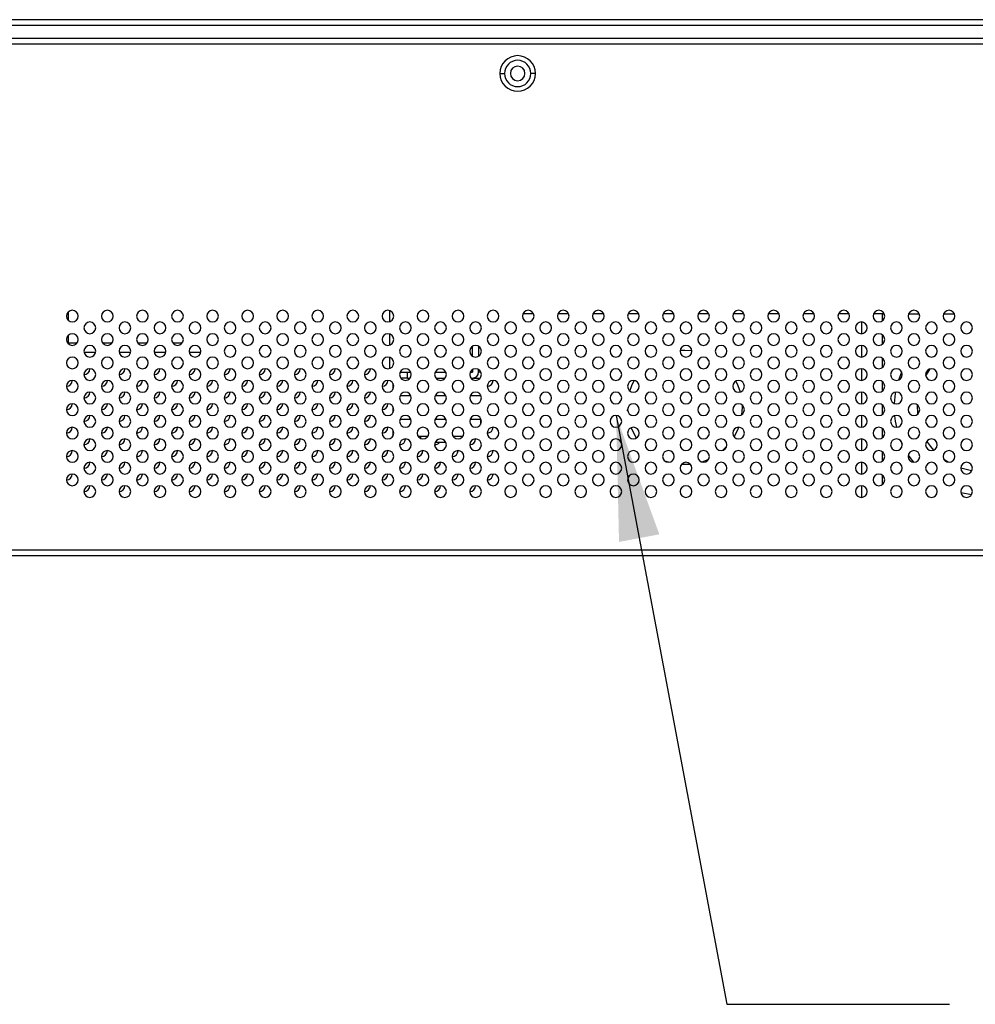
# Model space of a CAD drawing. Header units: millimetres. Extents: x 0 to 1118, y 0 to 864.
# Tile 24 of 256: x 359 to 386, y 208 to 236. Entities that reach past the tile are written whole.
import ezdxf

# ---------------------------------------------------------------- set-up
doc = ezdxf.new("R2010")
doc.units = ezdxf.units.MM
doc.dimstyles.new('SLDDIMSTYLE4', dxfattribs={"dimtxt": 0.18, "dimasz": 3.556, "dimexe": 0, "dimexo": 0.0625, "dimgap": 0, "dimtad": 0, "dimtih": 1, "dimtoh": 1, "dimdec": 0, "dimrnd": 1e-09, "dimzin": 0, "dimdsep": 46, "dimtxsty": 'Standard', "dimsah": 1, "dimcen": 0.09, "dimadec": 0, "dimazin": 0, "dimtfac": 3.556, "dimtdec": 0, "dimtofl": 0, "dimtmove": 0, "dimatfit": 3, "dimfxl": 1, "dimfrac": 2, "dimtolj": 1, "dimtzin": 0, "dimarcsym": 0})

msp = doc.modelspace()

# ---------------------------------------------------------------- linework, layer by layer
at = {"color": 7, "linetype": 'Continuous', "lineweight": 25}
for p, q in [((503.4591, 236.4382), (138.6511, 236.4382)), ((503.4591, 236.2716), (138.6511, 236.2716)), ((501.5925, 235.9049), (140.5178, 235.9049)), ((409.2218, 235.7382), (232.8885, 235.7382)), ((372.7468, 234.9049), (372.8801, 234.9049)), ((373.7635, 234.9049), (373.6301, 234.9049)), ((360.4369, 228.1057), (360.4369, 227.8708)), ((369.6135, 227.8321), (369.6135, 228.1444)), ((373.7079, 228.0549), (373.4024, 228.0549)), ((374.7079, 228.0549), (374.4024, 228.0549)), ((375.7079, 228.0549), (375.4024, 228.0549)), ((376.7079, 228.0549), (376.4024, 228.0549)), ((377.7079, 228.0549), (377.4024, 228.0549)), ((378.7079, 228.0549), (378.4024, 228.0549)), ((379.7079, 228.0549), (379.4024, 228.0549)), ((380.7079, 228.0549), (380.4024, 228.0549)), ((381.7079, 228.0549), (381.4024, 228.0549)), ((382.7079, 228.0549), (382.4024, 228.0549)), ((383.6551, 228.0549), (383.4024, 228.0549)), ((383.6551, 227.8549), (383.6551, 228.0549)), ((383.6551, 228.0549), (383.7079, 228.0549)), ((384.4024, 228.0549), (384.7079, 228.0549)), ((385.4024, 228.0549), (385.7079, 228.0549)), ((383.0718, 227.4891), (383.0718, 227.8207)), ((360.4369, 227.439), (360.4369, 227.2216)), ((369.6135, 227.1654), (369.6135, 227.4777)), ((383.6551, 227.1882), (383.6551, 227.4549)), ((360.6885, 227.2216), (360.4218, 227.2216)), ((361.6885, 227.2216), (361.4218, 227.2216)), ((362.6885, 227.2216), (362.4218, 227.2216)), ((363.6885, 227.2216), (363.4218, 227.2216)), ((371.9718, 226.8439), (371.9718, 227.1326)), ((372.1385, 227.1326), (372.1385, 226.8439)), ((383.0718, 226.8224), (383.0718, 227.1541)), ((361.2184, 226.9549), (360.8918, 226.9549)), ((362.2184, 226.9549), (361.8918, 226.9549)), ((363.2184, 226.9549), (362.8918, 226.9549)), ((364.2184, 226.9549), (363.8918, 226.9549)), ((369.6135, 226.4988), (369.6135, 226.811)), ((383.6551, 226.5216), (383.6551, 226.7882)), ((369.9024, 226.3882), (370.1135, 226.3882)), ((370.1135, 226.2216), (369.9218, 226.2216)), ((370.1135, 226.2216), (370.1135, 226.3882)), ((370.1135, 226.3882), (370.2079, 226.3882)), ((370.1135, 226.2216), (370.1885, 226.2216)), ((370.9024, 226.3882), (371.2079, 226.3882)), ((370.9218, 226.2216), (371.1885, 226.2216)), ((371.9024, 226.3882), (371.9718, 226.3882)), ((371.9218, 226.2216), (371.9718, 226.2216)), ((371.9718, 226.4659), (371.9718, 226.3882)), ((371.9718, 226.2216), (372.1885, 226.2216)), ((372.1385, 226.3882), (372.1385, 226.4659)), ((372.2079, 226.3882), (372.1385, 226.3882)), ((383.0718, 226.1557), (383.0718, 226.4874)), ((384.1972, 226.3882), (384.1122, 226.165)), ((369.6968, 226.076), (369.6968, 225.9004)), ((383.6551, 225.8549), (383.6551, 226.1216)), ((369.9024, 225.7216), (370.2079, 225.7216)), ((370.9024, 225.7216), (371.2079, 225.7216)), ((371.9024, 225.7216), (372.2079, 225.7216)), ((372.1968, 225.7427), (372.1968, 225.7216)), ((383.0718, 225.4891), (383.0718, 225.8207)), ((369.6968, 225.4094), (369.6968, 225.2338)), ((379.6551, 225.3882), (379.6417, 225.1791)), ((379.6537, 225.4559), (379.6551, 225.3882)), ((383.6551, 225.1882), (383.6551, 225.4549)), ((376.3914, 225.2905), (376.3898, 225.3216)), ((383.0718, 224.8224), (383.0718, 225.1541)), ((369.9024, 225.0549), (370.2079, 225.0549)), ((370.9024, 225.0549), (371.2079, 225.0549)), ((371.9024, 225.0549), (372.2079, 225.0549)), ((372.1968, 225.0549), (372.1968, 224.9004)), ((369.6968, 224.7427), (369.6968, 224.5671)), ((370.6885, 224.5549), (370.4218, 224.5549)), ((370.4885, 224.5549), (370.4885, 224.5021)), ((371.6885, 224.5549), (371.4051, 224.5549)), ((383.6551, 224.5216), (383.6551, 224.7882)), ((371.2079, 224.3882), (370.9024, 224.3882)), ((383.0718, 224.1557), (383.0718, 224.4874)), ((384.1774, 224.4348), (384.2213, 224.3347)), ((383.6551, 223.8549), (383.6551, 224.1216)), ((377.5597, 223.8216), (377.4515, 223.8577)), ((383.0718, 223.4891), (383.0718, 223.8207)), ((383.6551, 223.1882), (383.6551, 223.4549)), ((383.0718, 222.8224), (383.0718, 223.1541)), ((409.2218, 221.3216), (232.8885, 221.3216)), ((409.2218, 221.1549), (232.8885, 221.1549))]:
    msp.add_line(p, q, dxfattribs=at)
at = {"color": 7, "linetype": 'Continuous', "lineweight": 25, "flags": 128}
for points in [[(377.8909, 227.0163), (378.0218, 227.0216), (378.2205, 227.0094)], [(384.8917, 226.289), (385.008, 226.4696), (385.0188, 226.4842)], [(376.4563, 225.854), (376.5128, 226.0133), (376.5787, 226.1532)], [(379.4748, 226.1343), (379.5308, 226.0133), (379.5953, 225.8265)], [(384.0259, 225.819), (384.0193, 225.7793), (383.991, 225.5011)], [(384.6652, 225.1964), (384.6649, 225.1997), (384.6563, 225.454)], [(384.0003, 225.1456), (384.0193, 224.9971), (384.0535, 224.8216)], [(376.6427, 224.5131), (376.5128, 224.7632), (376.4942, 224.81)], [(379.5551, 224.8254), (379.5308, 224.7632), (379.4245, 224.5514)], [(379.2143, 224.2721), (379.1768, 224.2333), (379.0995, 224.1609)], [(385.1201, 224.1681), (385.0328, 224.2737), (384.9268, 224.4279)], [(384.3927, 224.0253), (384.4659, 223.9188), (384.5397, 223.8223)], [(378.1822, 223.7628), (378.0218, 223.7549), (377.9241, 223.7578)], [(378.6972, 223.9011), (378.6469, 223.8792), (378.5071, 223.8286)], [(385.5341, 223.8229), (385.5296, 223.8257), (385.4106, 223.9052)], [(386.2027, 223.5773), (386.154, 223.5857), (385.8912, 223.6549)], [(385.8908, 222.9607), (386.0974, 222.919), (386.1995, 222.905)]]:
    msp.add_lwpolyline(points, dxfattribs=at)
at = {"color": 7, "linetype": 'Continuous', "lineweight": 25}
for centre, radius, start, end in [((373.2551, 234.9049), 0.5083, 0, 180), ((373.2551, 234.9049), 0.375, 0, 180), ((373.2551, 234.9049), 0.2083, 0, 180), ((373.2551, 234.9049), 0.5083, 180, 0), ((373.2551, 234.9049), 0.375, 180, 0), ((373.2551, 234.9049), 0.2083, 180, 0), ((360.5551, 227.9882), 0.1667, 0, 180), ((360.5551, 227.9882), 0.1667, 180, 0), ((361.5551, 227.9882), 0.1667, 0, 180), ((361.5551, 227.9882), 0.1667, 180, 0), ((362.5551, 227.9882), 0.1667, 0, 180), ((362.5551, 227.9882), 0.1667, 180, 0), ((363.5551, 227.9882), 0.1667, 0, 180), ((363.5551, 227.9882), 0.1667, 180, 0), ((364.5551, 227.9882), 0.1667, 0, 180), ((364.5551, 227.9882), 0.1667, 180, 0), ((365.5551, 227.9882), 0.1667, 0, 180), ((365.5551, 227.9882), 0.1667, 180, 0), ((366.5551, 227.9882), 0.1667, 0, 180), ((366.5551, 227.9882), 0.1667, 180, 0), ((367.5551, 227.9882), 0.1667, 0, 180), ((367.5551, 227.9882), 0.1667, 180, 0), ((368.5551, 227.9882), 0.1667, 0, 180), ((368.5551, 227.9882), 0.1667, 180, 0), ((369.5551, 227.9882), 0.1667, 0, 180), ((369.5551, 227.9882), 0.1667, 180, 0), ((370.5551, 227.9882), 0.1667, 0, 180), ((370.5551, 227.9882), 0.1667, 180, 0), ((371.5551, 227.9882), 0.1667, 0, 180), ((371.5551, 227.9882), 0.1667, 180, 0), ((372.5551, 227.9882), 0.1667, 0, 180), ((372.5551, 227.9882), 0.1667, 180, 0), ((373.5551, 227.9882), 0.1667, 0, 180), ((373.5551, 227.9882), 0.1667, 180, 0), ((374.5551, 227.9882), 0.1667, 0, 180), ((374.5551, 227.9882), 0.1667, 180, 0), ((375.5551, 227.9882), 0.1667, 0, 180), ((375.5551, 227.9882), 0.1667, 180, 0), ((376.5551, 227.9882), 0.1667, 0, 180), ((376.5551, 227.9882), 0.1667, 180, 0), ((377.5551, 227.9882), 0.1667, 0, 180), ((377.5551, 227.9882), 0.1667, 180, 0), ((378.5551, 227.9882), 0.1667, 0, 180), ((378.5551, 227.9882), 0.1667, 180, 0), ((379.5551, 227.9882), 0.1667, 0, 180), ((379.5551, 227.9882), 0.1667, 180, 0), ((380.5551, 227.9882), 0.1667, 0, 180), ((380.5551, 227.9882), 0.1667, 180, 0), ((381.5551, 227.9882), 0.1667, 0, 180), ((381.5551, 227.9882), 0.1667, 180, 0), ((382.5551, 227.9882), 0.1667, 0, 180), ((382.5551, 227.9882), 0.1667, 180, 0), ((383.5551, 227.9882), 0.1667, 0, 180), ((383.5551, 227.9882), 0.1667, 180, 0), ((384.5551, 227.9882), 0.1667, 0, 180), ((384.5551, 227.9882), 0.1667, 180, 0), ((385.5551, 227.9882), 0.1667, 0, 180), ((385.5551, 227.9882), 0.1667, 180, 0), ((361.0551, 227.6549), 0.1667, 0, 180), ((361.0551, 227.6549), 0.1667, 180, 0), ((362.0551, 227.6549), 0.1667, 0, 180), ((362.0551, 227.6549), 0.1667, 180, 0), ((363.0551, 227.6549), 0.1667, 0, 180), ((363.0551, 227.6549), 0.1667, 180, 0), ((364.0551, 227.6549), 0.1667, 0, 180), ((364.0551, 227.6549), 0.1667, 180, 0), ((365.0551, 227.6549), 0.1667, 0, 180), ((365.0551, 227.6549), 0.1667, 180, 0), ((366.0551, 227.6549), 0.1667, 0, 180), ((366.0551, 227.6549), 0.1667, 180, 0), ((367.0551, 227.6549), 0.1667, 0, 180), ((367.0551, 227.6549), 0.1667, 180, 0), ((368.0551, 227.6549), 0.1667, 0, 180), ((368.0551, 227.6549), 0.1667, 180, 0), ((369.0551, 227.6549), 0.1667, 0, 180), ((369.0551, 227.6549), 0.1667, 180, 0), ((370.0551, 227.6549), 0.1667, 0, 180), ((370.0551, 227.6549), 0.1667, 180, 0), ((371.0551, 227.6549), 0.1667, 0, 180), ((371.0551, 227.6549), 0.1667, 180, 0), ((372.0551, 227.6549), 0.1667, 0, 180), ((372.0551, 227.6549), 0.1667, 180, 0), ((373.0551, 227.6549), 0.1667, 0, 180), ((373.0551, 227.6549), 0.1667, 180, 0), ((374.0551, 227.6549), 0.1667, 0, 180), ((374.0551, 227.6549), 0.1667, 180, 0), ((375.0551, 227.6549), 0.1667, 0, 180), ((375.0551, 227.6549), 0.1667, 180, 0), ((376.0551, 227.6549), 0.1667, 0, 180), ((376.0551, 227.6549), 0.1667, 180, 0), ((377.0551, 227.6549), 0.1667, 0, 180), ((377.0551, 227.6549), 0.1667, 180, 0), ((378.0551, 227.6549), 0.1667, 0, 180), ((378.0551, 227.6549), 0.1667, 180, 0), ((379.0551, 227.6549), 0.1667, 0, 180), ((379.0551, 227.6549), 0.1667, 180, 0), ((380.0551, 227.6549), 0.1667, 0, 180), ((380.0551, 227.6549), 0.1667, 180, 0), ((381.0551, 227.6549), 0.1667, 0, 180), ((381.0551, 227.6549), 0.1667, 180, 0), ((382.0551, 227.6549), 0.1667, 0, 180), ((382.0551, 227.6549), 0.1667, 180, 0), ((383.0551, 227.6549), 0.1667, 0, 180), ((383.0551, 227.6549), 0.1667, 180, 0), ((384.0551, 227.6549), 0.1667, 0, 180), ((384.0551, 227.6549), 0.1667, 180, 0), ((385.0551, 227.6549), 0.1667, 0, 180), ((385.0551, 227.6549), 0.1667, 180, 0), ((386.0551, 227.6549), 0.1667, 0, 180), ((386.0551, 227.6549), 0.1667, 180, 0), ((360.5551, 227.3216), 0.1667, 0, 180), ((361.5551, 227.3216), 0.1667, 0, 180), ((362.5551, 227.3216), 0.1667, 0, 180), ((363.5551, 227.3216), 0.1667, 0, 180), ((364.5551, 227.3216), 0.1667, 0, 180), ((365.5551, 227.3216), 0.1667, 0, 180), ((366.5551, 227.3216), 0.1667, 0, 180), ((367.5551, 227.3216), 0.1667, 0, 180), ((368.5551, 227.3216), 0.1667, 0, 180), ((369.5551, 227.3216), 0.1667, 0, 180), ((370.5551, 227.3216), 0.1667, 0, 180), ((371.5551, 227.3216), 0.1667, 0, 180), ((372.5551, 227.3216), 0.1667, 0, 180), ((373.5551, 227.3216), 0.1667, 0, 180), ((374.5551, 227.3216), 0.1667, 0, 180), ((375.5551, 227.3216), 0.1667, 0, 180), ((376.5551, 227.3216), 0.1667, 0, 180), ((377.5551, 227.3216), 0.1667, 0, 180), ((378.5551, 227.3216), 0.1667, 0, 180), ((379.5551, 227.3216), 0.1667, 0, 180), ((380.5551, 227.3216), 0.1667, 0, 180), ((381.5551, 227.3216), 0.1667, 0, 180), ((382.5551, 227.3216), 0.1667, 0, 180), ((383.5551, 227.3216), 0.1667, 0, 180), ((384.5551, 227.3216), 0.1667, 0, 180), ((385.5551, 227.3216), 0.1667, 0, 180), ((360.5551, 227.3216), 0.1667, 180, 0), ((361.0551, 226.9882), 0.1667, 0, 180), ((361.5551, 227.3216), 0.1667, 180, 0), ((362.0551, 226.9882), 0.1667, 0, 180), ((362.5551, 227.3216), 0.1667, 180, 0), ((363.0551, 226.9882), 0.1667, 0, 180), ((363.5551, 227.3216), 0.1667, 180, 0), ((364.0551, 226.9882), 0.1667, 0, 180), ((364.5551, 227.3216), 0.1667, 180, 0), ((365.0551, 226.9882), 0.1667, 0, 180), ((365.5551, 227.3216), 0.1667, 180, 0), ((366.0551, 226.9882), 0.1667, 0, 180), ((366.5551, 227.3216), 0.1667, 180, 0), ((367.0551, 226.9882), 0.1667, 0, 180), ((367.5551, 227.3216), 0.1667, 180, 0), ((368.0551, 226.9882), 0.1667, 0, 180), ((368.5551, 227.3216), 0.1667, 180, 0), ((369.0551, 226.9882), 0.1667, 0, 180), ((369.5551, 227.3216), 0.1667, 180, 0), ((370.0551, 226.9882), 0.1667, 0, 180), ((370.5551, 227.3216), 0.1667, 180, 0), ((371.0551, 226.9882), 0.1667, 0, 180), ((371.5551, 227.3216), 0.1667, 180, 0), ((372.0551, 226.9882), 0.1667, 0, 180), ((372.5551, 227.3216), 0.1667, 180, 0), ((373.0551, 226.9882), 0.1667, 0, 180), ((373.5551, 227.3216), 0.1667, 180, 0), ((374.0551, 226.9882), 0.1667, 0, 180), ((374.5551, 227.3216), 0.1667, 180, 0), ((375.0551, 226.9882), 0.1667, 0, 180), ((375.5551, 227.3216), 0.1667, 180, 0), ((376.0551, 226.9882), 0.1667, 0, 180), ((376.5551, 227.3216), 0.1667, 180, 0), ((377.0551, 226.9882), 0.1667, 0, 180), ((377.5551, 227.3216), 0.1667, 180, 0), ((378.0551, 226.9882), 0.1667, 0, 180), ((378.5551, 227.3216), 0.1667, 180, 0), ((379.0551, 226.9882), 0.1667, 0, 180), ((379.5551, 227.3216), 0.1667, 180, 0), ((380.0551, 226.9882), 0.1667, 0, 180), ((380.5551, 227.3216), 0.1667, 180, 0), ((381.0551, 226.9882), 0.1667, 0, 180), ((381.5551, 227.3216), 0.1667, 180, 0), ((382.0551, 226.9882), 0.1667, 0, 180), ((382.5551, 227.3216), 0.1667, 180, 0), ((383.0551, 226.9882), 0.1667, 0, 180), ((383.5551, 227.3216), 0.1667, 180, 0), ((384.0551, 226.9882), 0.1667, 0, 180), ((384.5551, 227.3216), 0.1667, 180, 0), ((385.0551, 226.9882), 0.1667, 0, 180), ((385.5551, 227.3216), 0.1667, 180, 0), ((386.0551, 226.9882), 0.1667, 0, 180), ((360.5551, 226.6549), 0.1667, 0, 180), ((361.0551, 226.9882), 0.1667, 180, 0), ((361.5551, 226.6549), 0.1667, 0, 180), ((362.0551, 226.9882), 0.1667, 180, 0), ((362.5551, 226.6549), 0.1667, 0, 180), ((363.0551, 226.9882), 0.1667, 180, 0), ((363.5551, 226.6549), 0.1667, 0, 180), ((364.0551, 226.9882), 0.1667, 180, 0), ((364.5551, 226.6549), 0.1667, 0, 180), ((365.0551, 226.9882), 0.1667, 180, 0), ((365.5551, 226.6549), 0.1667, 0, 180), ((366.0551, 226.9882), 0.1667, 180, 0), ((366.5551, 226.6549), 0.1667, 0, 180), ((367.0551, 226.9882), 0.1667, 180, 0), ((367.5551, 226.6549), 0.1667, 0, 180), ((368.0551, 226.9882), 0.1667, 180, 0), ((368.5551, 226.6549), 0.1667, 0, 180), ((369.0551, 226.9882), 0.1667, 180, 0), ((369.5551, 226.6549), 0.1667, 0, 180), ((370.0551, 226.9882), 0.1667, 180, 0), ((370.5551, 226.6549), 0.1667, 0, 180), ((371.0551, 226.9882), 0.1667, 180, 0), ((371.5551, 226.6549), 0.1667, 0, 180), ((372.0551, 226.9882), 0.1667, 180, 0), ((372.5551, 226.6549), 0.1667, 0, 180), ((373.0551, 226.9882), 0.1667, 180, 0), ((373.5551, 226.6549), 0.1667, 0, 180), ((374.0551, 226.9882), 0.1667, 180, 0), ((374.5551, 226.6549), 0.1667, 0, 180), ((375.0551, 226.9882), 0.1667, 180, 0), ((375.5551, 226.6549), 0.1667, 0, 180), ((376.0551, 226.9882), 0.1667, 180, 0), ((376.5551, 226.6549), 0.1667, 0, 180), ((377.0551, 226.9882), 0.1667, 180, 0), ((377.5551, 226.6549), 0.1667, 0, 180), ((378.0551, 226.9882), 0.1667, 180, 0), ((378.5551, 226.6549), 0.1667, 0, 180), ((379.0551, 226.9882), 0.1667, 180, 0), ((379.5551, 226.6549), 0.1667, 0, 180), ((380.0551, 226.9882), 0.1667, 180, 0), ((380.5551, 226.6549), 0.1667, 0, 180), ((381.0551, 226.9882), 0.1667, 180, 0), ((381.5551, 226.6549), 0.1667, 0, 180), ((382.0551, 226.9882), 0.1667, 180, 0), ((382.5551, 226.6549), 0.1667, 0, 180), ((383.0551, 226.9882), 0.1667, 180, 0), ((383.5551, 226.6549), 0.1667, 0, 180), ((384.0551, 226.9882), 0.1667, 180, 0), ((384.5551, 226.6549), 0.1667, 0, 180), ((385.0551, 226.9882), 0.1667, 180, 0), ((385.5551, 226.6549), 0.1667, 0, 180), ((386.0551, 226.9882), 0.1667, 180, 0), ((360.5551, 226.6549), 0.1667, 180, 0), ((361.5551, 226.6549), 0.1667, 180, 0), ((362.5551, 226.6549), 0.1667, 180, 0), ((363.5551, 226.6549), 0.1667, 180, 0), ((364.5551, 226.6549), 0.1667, 180, 0), ((365.5551, 226.6549), 0.1667, 180, 0), ((366.5551, 226.6549), 0.1667, 180, 0), ((367.5551, 226.6549), 0.1667, 180, 0), ((368.5551, 226.6549), 0.1667, 180, 0), ((369.5551, 226.6549), 0.1667, 180, 0), ((370.5551, 226.6549), 0.1667, 180, 0), ((371.5551, 226.6549), 0.1667, 180, 0), ((372.5551, 226.6549), 0.1667, 180, 0), ((373.5551, 226.6549), 0.1667, 180, 0), ((374.5551, 226.6549), 0.1667, 180, 0), ((375.5551, 226.6549), 0.1667, 180, 0), ((376.5551, 226.6549), 0.1667, 180, 0), ((377.5551, 226.6549), 0.1667, 180, 0), ((378.5551, 226.6549), 0.1667, 180, 0), ((379.5551, 226.6549), 0.1667, 180, 0), ((380.5551, 226.6549), 0.1667, 180, 0), ((381.5551, 226.6549), 0.1667, 180, 0), ((382.5551, 226.6549), 0.1667, 180, 0), ((383.5551, 226.6549), 0.1667, 180, 0), ((384.5551, 226.6549), 0.1667, 180, 0), ((385.5551, 226.6549), 0.1667, 180, 0), ((361.0551, 226.3216), 0.1667, 0, 180), ((360.8885, 226.4882), 0.1667, 270, 0), ((361.0551, 226.3216), 0.1667, 180, 0), ((362.0551, 226.3216), 0.1667, 0, 180), ((361.8885, 226.4882), 0.1667, 270, 0), ((362.0551, 226.3216), 0.1667, 180, 0), ((363.0551, 226.3216), 0.1667, 0, 180), ((362.8885, 226.4882), 0.1667, 270, 0), ((363.0551, 226.3216), 0.1667, 180, 0), ((364.0551, 226.3216), 0.1667, 0, 180), ((363.8885, 226.4882), 0.1667, 270, 0), ((364.0551, 226.3216), 0.1667, 180, 0), ((365.0551, 226.3216), 0.1667, 0, 180), ((364.8885, 226.4882), 0.1667, 270, 0), ((365.0551, 226.3216), 0.1667, 180, 0), ((366.0551, 226.3216), 0.1667, 0, 180), ((365.8885, 226.4882), 0.1667, 270, 0), ((366.0551, 226.3216), 0.1667, 180, 0), ((367.0551, 226.3216), 0.1667, 0, 180), ((366.8885, 226.4882), 0.1667, 270, 0), ((367.0551, 226.3216), 0.1667, 180, 0), ((368.0551, 226.3216), 0.1667, 0, 180), ((367.8885, 226.4882), 0.1667, 270, 0), ((368.0551, 226.3216), 0.1667, 180, 0), ((369.0551, 226.3216), 0.1667, 0, 180), ((368.8885, 226.4882), 0.1667, 270, 0), ((369.0551, 226.3216), 0.1667, 180, 0), ((370.0551, 226.3216), 0.1667, 0, 180), ((370.0551, 226.3216), 0.1667, 180, 0), ((371.0551, 226.3216), 0.1667, 0, 180), ((371.0551, 226.3216), 0.1667, 180, 0), ((372.0551, 226.3216), 0.1667, 0, 180), ((372.0551, 226.3216), 0.1667, 180, 0), ((371.9718, 226.3882), 0.1667, 270, 0), ((373.0551, 226.3216), 0.1667, 0, 180), ((373.0551, 226.3216), 0.1667, 180, 0), ((374.0551, 226.3216), 0.1667, 0, 180), ((374.0551, 226.3216), 0.1667, 180, 0), ((375.0551, 226.3216), 0.1667, 0, 180), ((375.0551, 226.3216), 0.1667, 180, 0), ((376.0551, 226.3216), 0.1667, 0, 180), ((376.0551, 226.3216), 0.1667, 180, 0), ((377.0551, 226.3216), 0.1667, 0, 180), ((377.0551, 226.3216), 0.1667, 180, 0), ((378.0551, 226.3216), 0.1667, 0, 180), ((378.0551, 226.3216), 0.1667, 180, 0), ((379.0551, 226.3216), 0.1667, 0, 180), ((379.0551, 226.3216), 0.1667, 180, 0), ((380.0551, 226.3216), 0.1667, 0, 180), ((380.0551, 226.3216), 0.1667, 180, 0), ((381.0551, 226.3216), 0.1667, 0, 180), ((381.0551, 226.3216), 0.1667, 180, 0), ((382.0551, 226.3216), 0.1667, 0, 180), ((382.0551, 226.3216), 0.1667, 180, 0), ((383.0551, 226.3216), 0.1667, 0, 180), ((383.0551, 226.3216), 0.1667, 180, 0), ((384.0551, 226.3216), 0.1667, 0, 180), ((384.0551, 226.3216), 0.1667, 180, 0), ((385.0551, 226.3216), 0.1667, 0, 180), ((385.0551, 226.3216), 0.1667, 180, 0), ((386.0551, 226.3216), 0.1667, 0, 180), ((386.0551, 226.3216), 0.1667, 180, 0), ((360.5551, 225.9882), 0.1667, 0, 180), ((360.3885, 226.1549), 0.1667, 270, 0), ((360.5551, 225.9882), 0.1667, 180, 0), ((361.5551, 225.9882), 0.1667, 0, 180), ((361.3885, 226.1549), 0.1667, 270, 0), ((361.5551, 225.9882), 0.1667, 180, 0), ((362.5551, 225.9882), 0.1667, 0, 180), ((362.3885, 226.1549), 0.1667, 270, 0), ((362.5551, 225.9882), 0.1667, 180, 0), ((363.5551, 225.9882), 0.1667, 0, 180), ((363.3885, 226.1549), 0.1667, 270, 0), ((363.5551, 225.9882), 0.1667, 180, 0), ((364.5551, 225.9882), 0.1667, 0, 180), ((364.3885, 226.1549), 0.1667, 270, 0), ((364.5551, 225.9882), 0.1667, 180, 0), ((365.5551, 225.9882), 0.1667, 0, 180), ((365.3885, 226.1549), 0.1667, 270, 0), ((365.5551, 225.9882), 0.1667, 180, 0), ((366.5551, 225.9882), 0.1667, 0, 180), ((366.3885, 226.1549), 0.1667, 270, 0), ((366.5551, 225.9882), 0.1667, 180, 0), ((367.5551, 225.9882), 0.1667, 0, 180), ((367.3885, 226.1549), 0.1667, 270, 0), ((367.5551, 225.9882), 0.1667, 180, 0), ((368.5551, 225.9882), 0.1667, 0, 180), ((368.3885, 226.1549), 0.1667, 270, 0), ((368.5551, 225.9882), 0.1667, 180, 0), ((369.5551, 225.9882), 0.1667, 0, 180), ((369.3885, 226.1549), 0.1667, 270, 0), ((369.5551, 225.9882), 0.1667, 180, 0), ((370.5551, 225.9882), 0.1667, 0, 180), ((370.5551, 225.9882), 0.1667, 180, 0), ((371.5551, 225.9882), 0.1667, 0, 180), ((371.5551, 225.9882), 0.1667, 180, 0), ((372.5551, 225.9882), 0.1667, 0, 180), ((372.3885, 226.1549), 0.1667, 270, 0), ((372.5551, 225.9882), 0.1667, 180, 0), ((373.5551, 225.9882), 0.1667, 0, 180), ((373.5551, 225.9882), 0.1667, 180, 0), ((374.5551, 225.9882), 0.1667, 0, 180), ((374.5551, 225.9882), 0.1667, 180, 0), ((375.5551, 225.9882), 0.1667, 0, 180), ((375.5551, 225.9882), 0.1667, 180, 0), ((376.5551, 225.9882), 0.1667, 0, 180), ((376.5551, 225.9882), 0.1667, 180, 0), ((377.5551, 225.9882), 0.1667, 0, 180), ((377.5551, 225.9882), 0.1667, 180, 0), ((378.5551, 225.9882), 0.1667, 0, 180), ((378.5551, 225.9882), 0.1667, 180, 0), ((379.5551, 225.9882), 0.1667, 0, 180), ((379.5551, 225.9882), 0.1667, 180, 0), ((380.5551, 225.9882), 0.1667, 0, 180), ((380.5551, 225.9882), 0.1667, 180, 0), ((381.5551, 225.9882), 0.1667, 0, 180), ((381.5551, 225.9882), 0.1667, 180, 0), ((382.5551, 225.9882), 0.1667, 0, 180), ((382.5551, 225.9882), 0.1667, 180, 0), ((383.5551, 225.9882), 0.1667, 0, 180), ((383.5551, 225.9882), 0.1667, 180, 0), ((384.5551, 225.9882), 0.1667, 0, 180), ((384.5551, 225.9882), 0.1667, 180, 0), ((385.5551, 225.9882), 0.1667, 0, 180), ((385.5551, 225.9882), 0.1667, 180, 0), ((361.0551, 225.6549), 0.1667, 0, 180), ((360.8885, 225.8216), 0.1667, 270, 0), ((361.0551, 225.6549), 0.1667, 180, 0), ((362.0551, 225.6549), 0.1667, 0, 180), ((361.8885, 225.8216), 0.1667, 270, 0), ((362.0551, 225.6549), 0.1667, 180, 0), ((363.0551, 225.6549), 0.1667, 0, 180), ((362.8885, 225.8216), 0.1667, 270, 0), ((363.0551, 225.6549), 0.1667, 180, 0), ((364.0551, 225.6549), 0.1667, 0, 180), ((363.8885, 225.8216), 0.1667, 270, 0), ((364.0551, 225.6549), 0.1667, 180, 0), ((365.0551, 225.6549), 0.1667, 0, 180), ((364.8885, 225.8216), 0.1667, 270, 0), ((365.0551, 225.6549), 0.1667, 180, 0), ((366.0551, 225.6549), 0.1667, 0, 180), ((365.8885, 225.8216), 0.1667, 270, 0), ((366.0551, 225.6549), 0.1667, 180, 0), ((367.0551, 225.6549), 0.1667, 0, 180), ((366.8885, 225.8216), 0.1667, 270, 0), ((367.0551, 225.6549), 0.1667, 180, 0), ((368.0551, 225.6549), 0.1667, 0, 180), ((367.8885, 225.8216), 0.1667, 270, 0), ((368.0551, 225.6549), 0.1667, 180, 0), ((369.0551, 225.6549), 0.1667, 0, 180), ((368.8885, 225.8216), 0.1667, 270, 0), ((369.0551, 225.6549), 0.1667, 180, 0), ((370.0551, 225.6549), 0.1667, 0, 180), ((370.0551, 225.6549), 0.1667, 180, 0), ((371.0551, 225.6549), 0.1667, 0, 180), ((371.0551, 225.6549), 0.1667, 180, 0), ((372.0551, 225.6549), 0.1667, 0, 180), ((372.0551, 225.6549), 0.1667, 180, 0), ((373.0551, 225.6549), 0.1667, 0, 180), ((373.0551, 225.6549), 0.1667, 180, 0), ((374.0551, 225.6549), 0.1667, 0, 180), ((374.0551, 225.6549), 0.1667, 180, 0), ((375.0551, 225.6549), 0.1667, 0, 180), ((375.0551, 225.6549), 0.1667, 180, 0), ((376.0551, 225.6549), 0.1667, 0, 180), ((376.0551, 225.6549), 0.1667, 180, 0), ((377.0551, 225.6549), 0.1667, 0, 180), ((377.0551, 225.6549), 0.1667, 180, 0), ((378.0551, 225.6549), 0.1667, 0, 180), ((378.0551, 225.6549), 0.1667, 180, 0), ((379.0551, 225.6549), 0.1667, 0, 180), ((379.0551, 225.6549), 0.1667, 180, 0), ((380.0551, 225.6549), 0.1667, 0, 180), ((380.0551, 225.6549), 0.1667, 180, 0), ((381.0551, 225.6549), 0.1667, 0, 180), ((381.0551, 225.6549), 0.1667, 180, 0), ((382.0551, 225.6549), 0.1667, 0, 180), ((382.0551, 225.6549), 0.1667, 180, 0), ((383.0551, 225.6549), 0.1667, 0, 180), ((383.0551, 225.6549), 0.1667, 180, 0), ((384.0551, 225.6549), 0.1667, 0, 180), ((384.0551, 225.6549), 0.1667, 180, 0), ((385.0551, 225.6549), 0.1667, 0, 180), ((385.0551, 225.6549), 0.1667, 180, 0), ((386.0551, 225.6549), 0.1667, 0, 180), ((386.0551, 225.6549), 0.1667, 180, 0), ((360.5551, 225.3216), 0.1667, 0, 180), ((360.3885, 225.4882), 0.1667, 270, 0), ((361.5551, 225.3216), 0.1667, 0, 180), ((361.3885, 225.4882), 0.1667, 270, 0), ((362.5551, 225.3216), 0.1667, 0, 180), ((362.3885, 225.4882), 0.1667, 270, 0), ((363.5551, 225.3216), 0.1667, 0, 180), ((363.3885, 225.4882), 0.1667, 270, 0), ((364.5551, 225.3216), 0.1667, 0, 180), ((364.3885, 225.4882), 0.1667, 270, 0), ((365.5551, 225.3216), 0.1667, 0, 180), ((365.3885, 225.4882), 0.1667, 270, 0), ((366.5551, 225.3216), 0.1667, 0, 180), ((366.3885, 225.4882), 0.1667, 270, 0), ((367.5551, 225.3216), 0.1667, 0, 180), ((367.3885, 225.4882), 0.1667, 270, 0), ((368.5551, 225.3216), 0.1667, 0, 180), ((368.3885, 225.4882), 0.1667, 270, 0), ((369.5551, 225.3216), 0.1667, 0, 180), ((369.3885, 225.4882), 0.1667, 270, 0), ((370.5551, 225.3216), 0.1667, 0, 180), ((371.5551, 225.3216), 0.1667, 0, 180), ((372.5551, 225.3216), 0.1667, 0, 180), ((373.5551, 225.3216), 0.1667, 0, 180), ((374.5551, 225.3216), 0.1667, 0, 180), ((375.5551, 225.3216), 0.1667, 0, 180), ((376.5551, 225.3216), 0.1667, 0, 180), ((377.5551, 225.3216), 0.1667, 0, 180), ((378.5551, 225.3216), 0.1667, 0, 180), ((379.5551, 225.3216), 0.1667, 0, 180), ((380.5551, 225.3216), 0.1667, 0, 180), ((381.5551, 225.3216), 0.1667, 0, 180), ((382.5551, 225.3216), 0.1667, 0, 180), ((383.5551, 225.3216), 0.1667, 0, 180), ((384.5551, 225.3216), 0.1667, 0, 180), ((385.5551, 225.3216), 0.1667, 0, 180), ((360.5551, 225.3216), 0.1667, 180, 0), ((361.0551, 224.9882), 0.1667, 0, 180), ((360.8885, 225.1549), 0.1667, 270, 0), ((361.5551, 225.3216), 0.1667, 180, 0), ((362.0551, 224.9882), 0.1667, 0, 180), ((361.8885, 225.1549), 0.1667, 270, 0), ((362.5551, 225.3216), 0.1667, 180, 0), ((363.0551, 224.9882), 0.1667, 0, 180), ((362.8885, 225.1549), 0.1667, 270, 0), ((363.5551, 225.3216), 0.1667, 180, 0), ((364.0551, 224.9882), 0.1667, 0, 180), ((363.8885, 225.1549), 0.1667, 270, 0), ((364.5551, 225.3216), 0.1667, 180, 0), ((365.0551, 224.9882), 0.1667, 0, 180), ((364.8885, 225.1549), 0.1667, 270, 0), ((365.5551, 225.3216), 0.1667, 180, 0), ((366.0551, 224.9882), 0.1667, 0, 180), ((365.8885, 225.1549), 0.1667, 270, 0), ((366.5551, 225.3216), 0.1667, 180, 0), ((367.0551, 224.9882), 0.1667, 0, 180), ((366.8885, 225.1549), 0.1667, 270, 0), ((367.5551, 225.3216), 0.1667, 180, 0), ((368.0551, 224.9882), 0.1667, 0, 180), ((367.8885, 225.1549), 0.1667, 270, 0), ((368.5551, 225.3216), 0.1667, 180, 0), ((369.0551, 224.9882), 0.1667, 0, 180), ((368.8885, 225.1549), 0.1667, 270, 0), ((369.5551, 225.3216), 0.1667, 180, 0), ((370.0551, 224.9882), 0.1667, 0, 180), ((370.5551, 225.3216), 0.1667, 180, 0), ((371.0551, 224.9882), 0.1667, 0, 180), ((371.5551, 225.3216), 0.1667, 180, 0), ((372.0551, 224.9882), 0.1667, 0, 180), ((372.5551, 225.3216), 0.1667, 180, 0), ((373.0551, 224.9882), 0.1667, 0, 180), ((373.5551, 225.3216), 0.1667, 180, 0), ((374.0551, 224.9882), 0.1667, 0, 180), ((374.5551, 225.3216), 0.1667, 180, 0), ((375.0551, 224.9882), 0.1667, 0, 180), ((375.5551, 225.3216), 0.1667, 180, 0), ((376.0551, 224.9882), 0.1667, 0, 180), ((376.5551, 225.3216), 0.1667, 180, 0), ((377.0551, 224.9882), 0.1667, 0, 180), ((377.5551, 225.3216), 0.1667, 180, 0), ((378.0551, 224.9882), 0.1667, 0, 180), ((378.5551, 225.3216), 0.1667, 180, 0), ((379.0551, 224.9882), 0.1667, 0, 180), ((379.5551, 225.3216), 0.1667, 180, 0), ((380.0551, 224.9882), 0.1667, 0, 180), ((380.5551, 225.3216), 0.1667, 180, 0), ((381.0551, 224.9882), 0.1667, 0, 180), ((381.5551, 225.3216), 0.1667, 180, 0), ((382.0551, 224.9882), 0.1667, 0, 180), ((382.5551, 225.3216), 0.1667, 180, 0), ((383.0551, 224.9882), 0.1667, 0, 180), ((383.5551, 225.3216), 0.1667, 180, 0), ((384.0551, 224.9882), 0.1667, 0, 180), ((384.5551, 225.3216), 0.1667, 180, 0), ((385.0551, 224.9882), 0.1667, 0, 180), ((385.5551, 225.3216), 0.1667, 180, 0), ((386.0551, 224.9882), 0.1667, 0, 180), ((360.5551, 224.6549), 0.1667, 0, 180), ((360.3885, 224.8216), 0.1667, 270, 0), ((361.0551, 224.9882), 0.1667, 180, 0), ((361.5551, 224.6549), 0.1667, 0, 180), ((361.3885, 224.8216), 0.1667, 270, 0), ((362.0551, 224.9882), 0.1667, 180, 0), ((362.5551, 224.6549), 0.1667, 0, 180), ((362.3885, 224.8216), 0.1667, 270, 0), ((363.0551, 224.9882), 0.1667, 180, 0), ((363.5551, 224.6549), 0.1667, 0, 180), ((363.3885, 224.8216), 0.1667, 270, 0), ((364.0551, 224.9882), 0.1667, 180, 0), ((364.5551, 224.6549), 0.1667, 0, 180), ((364.3885, 224.8216), 0.1667, 270, 0), ((365.0551, 224.9882), 0.1667, 180, 0), ((365.5551, 224.6549), 0.1667, 0, 180), ((365.3885, 224.8216), 0.1667, 270, 0), ((366.0551, 224.9882), 0.1667, 180, 0), ((366.5551, 224.6549), 0.1667, 0, 180), ((366.3885, 224.8216), 0.1667, 270, 0), ((367.0551, 224.9882), 0.1667, 180, 0), ((367.5551, 224.6549), 0.1667, 0, 180), ((367.3885, 224.8216), 0.1667, 270, 0), ((368.0551, 224.9882), 0.1667, 180, 0), ((368.5551, 224.6549), 0.1667, 0, 180), ((368.3885, 224.8216), 0.1667, 270, 0), ((369.0551, 224.9882), 0.1667, 180, 0), ((369.5551, 224.6549), 0.1667, 0, 180), ((369.3885, 224.8216), 0.1667, 270, 0), ((370.0551, 224.9882), 0.1667, 180, 0), ((370.5551, 224.6549), 0.1667, 0, 180), ((371.0551, 224.9882), 0.1667, 180, 0), ((371.5551, 224.6549), 0.1667, 0, 180), ((372.0551, 224.9882), 0.1667, 180, 0), ((372.5551, 224.6549), 0.1667, 0, 180), ((372.3885, 224.8216), 0.1667, 270, 0), ((373.0551, 224.9882), 0.1667, 180, 0), ((373.5551, 224.6549), 0.1667, 0, 180), ((374.0551, 224.9882), 0.1667, 180, 0), ((374.5551, 224.6549), 0.1667, 0, 180), ((375.0551, 224.9882), 0.1667, 180, 0), ((375.5551, 224.6549), 0.1667, 0, 180), ((376.0551, 224.9882), 0.1667, 180, 0), ((376.5551, 224.6549), 0.1667, 0, 180), ((377.0551, 224.9882), 0.1667, 180, 0), ((377.5551, 224.6549), 0.1667, 0, 180), ((378.0551, 224.9882), 0.1667, 180, 0), ((378.5551, 224.6549), 0.1667, 0, 180), ((379.0551, 224.9882), 0.1667, 180, 0), ((379.5551, 224.6549), 0.1667, 0, 180), ((380.0551, 224.9882), 0.1667, 180, 0), ((380.5551, 224.6549), 0.1667, 0, 180), ((381.0551, 224.9882), 0.1667, 180, 0), ((381.5551, 224.6549), 0.1667, 0, 180), ((382.0551, 224.9882), 0.1667, 180, 0), ((382.5551, 224.6549), 0.1667, 0, 180), ((383.0551, 224.9882), 0.1667, 180, 0), ((383.5551, 224.6549), 0.1667, 0, 180), ((384.0551, 224.9882), 0.1667, 180, 0), ((384.5551, 224.6549), 0.1667, 0, 180), ((385.0551, 224.9882), 0.1667, 180, 0), ((385.5551, 224.6549), 0.1667, 0, 180), ((386.0551, 224.9882), 0.1667, 180, 0), ((360.5551, 224.6549), 0.1667, 180, 0), ((361.5551, 224.6549), 0.1667, 180, 0), ((362.5551, 224.6549), 0.1667, 180, 0), ((363.5551, 224.6549), 0.1667, 180, 0), ((364.5551, 224.6549), 0.1667, 180, 0), ((365.5551, 224.6549), 0.1667, 180, 0), ((366.5551, 224.6549), 0.1667, 180, 0), ((367.5551, 224.6549), 0.1667, 180, 0), ((368.5551, 224.6549), 0.1667, 180, 0), ((369.5551, 224.6549), 0.1667, 180, 0), ((370.5551, 224.6549), 0.1667, 180, 0), ((371.5551, 224.6549), 0.1667, 180, 0), ((372.5551, 224.6549), 0.1667, 180, 0), ((373.5551, 224.6549), 0.1667, 180, 0), ((374.5551, 224.6549), 0.1667, 180, 0), ((375.5551, 224.6549), 0.1667, 180, 0), ((376.5551, 224.6549), 0.1667, 180, 0), ((377.5551, 224.6549), 0.1667, 180, 0), ((378.5551, 224.6549), 0.1667, 180, 0), ((379.5551, 224.6549), 0.1667, 180, 0), ((380.5551, 224.6549), 0.1667, 180, 0), ((381.5551, 224.6549), 0.1667, 180, 0), ((382.5551, 224.6549), 0.1667, 180, 0), ((383.5551, 224.6549), 0.1667, 180, 0), ((384.5551, 224.6549), 0.1667, 180, 0), ((385.5551, 224.6549), 0.1667, 180, 0), ((361.0551, 224.3216), 0.1667, 0, 180), ((360.8885, 224.4882), 0.1667, 270, 0), ((361.0551, 224.3216), 0.1667, 180, 0), ((362.0551, 224.3216), 0.1667, 0, 180), ((361.8885, 224.4882), 0.1667, 270, 0), ((362.0551, 224.3216), 0.1667, 180, 0), ((363.0551, 224.3216), 0.1667, 0, 180), ((362.8885, 224.4882), 0.1667, 270, 0), ((363.0551, 224.3216), 0.1667, 180, 0), ((364.0551, 224.3216), 0.1667, 0, 180), ((363.8885, 224.4882), 0.1667, 270, 0), ((364.0551, 224.3216), 0.1667, 180, 0), ((365.0551, 224.3216), 0.1667, 0, 180), ((364.8885, 224.4882), 0.1667, 270, 0), ((365.0551, 224.3216), 0.1667, 180, 0), ((366.0551, 224.3216), 0.1667, 0, 180), ((365.8885, 224.4882), 0.1667, 270, 0), ((366.0551, 224.3216), 0.1667, 180, 0), ((367.0551, 224.3216), 0.1667, 0, 180), ((366.8885, 224.4882), 0.1667, 270, 0), ((367.0551, 224.3216), 0.1667, 180, 0), ((368.0551, 224.3216), 0.1667, 0, 180), ((367.8885, 224.4882), 0.1667, 270, 0), ((368.0551, 224.3216), 0.1667, 180, 0), ((369.0551, 224.3216), 0.1667, 0, 180), ((368.8885, 224.4882), 0.1667, 270, 0), ((369.0551, 224.3216), 0.1667, 180, 0), ((370.0551, 224.3216), 0.1667, 0, 180), ((369.8885, 224.4882), 0.1667, 270, 0), ((370.0551, 224.3216), 0.1667, 180, 0), ((371.0551, 224.3216), 0.1667, 0, 180), ((370.8885, 224.4882), 0.1667, 270, 323.1301), ((371.0551, 224.3216), 0.1667, 180, 0), ((372.0551, 224.3216), 0.1667, 0, 180), ((371.8885, 224.4882), 0.1667, 270, 0), ((372.0551, 224.3216), 0.1667, 180, 0), ((373.0551, 224.3216), 0.1667, 0, 180), ((373.0551, 224.3216), 0.1667, 180, 0), ((374.0551, 224.3216), 0.1667, 0, 180), ((374.0551, 224.3216), 0.1667, 180, 0), ((375.0551, 224.3216), 0.1667, 0, 180), ((375.0551, 224.3216), 0.1667, 180, 0), ((376.0551, 224.3216), 0.1667, 0, 180), ((376.0551, 224.3216), 0.1667, 180, 0), ((377.0551, 224.3216), 0.1667, 0, 180), ((377.0551, 224.3216), 0.1667, 180, 0), ((378.0551, 224.3216), 0.1667, 0, 180), ((378.0551, 224.3216), 0.1667, 180, 0), ((379.0551, 224.3216), 0.1667, 0, 180), ((379.0551, 224.3216), 0.1667, 180, 0), ((380.0551, 224.3216), 0.1667, 0, 180), ((380.0551, 224.3216), 0.1667, 180, 0), ((381.0551, 224.3216), 0.1667, 0, 180), ((381.0551, 224.3216), 0.1667, 180, 0), ((382.0551, 224.3216), 0.1667, 0, 180), ((382.0551, 224.3216), 0.1667, 180, 0), ((383.0551, 224.3216), 0.1667, 0, 180), ((383.0551, 224.3216), 0.1667, 180, 0), ((384.0551, 224.3216), 0.1667, 0, 180), ((384.0551, 224.3216), 0.1667, 180, 0), ((385.0551, 224.3216), 0.1667, 0, 180), ((385.0551, 224.3216), 0.1667, 180, 0), ((386.0551, 224.3216), 0.1667, 0, 180), ((386.0551, 224.3216), 0.1667, 180, 0), ((360.5551, 223.9882), 0.1667, 0, 180), ((360.3885, 224.1549), 0.1667, 270, 0), ((360.5551, 223.9882), 0.1667, 180, 0), ((361.5551, 223.9882), 0.1667, 0, 180), ((361.3885, 224.1549), 0.1667, 270, 0), ((361.5551, 223.9882), 0.1667, 180, 0), ((362.5551, 223.9882), 0.1667, 0, 180), ((362.3885, 224.1549), 0.1667, 270, 0), ((362.5551, 223.9882), 0.1667, 180, 0), ((363.5551, 223.9882), 0.1667, 0, 180), ((363.3885, 224.1549), 0.1667, 270, 0), ((363.5551, 223.9882), 0.1667, 180, 0), ((364.5551, 223.9882), 0.1667, 0, 180), ((364.3885, 224.1549), 0.1667, 270, 0), ((364.5551, 223.9882), 0.1667, 180, 0), ((365.5551, 223.9882), 0.1667, 0, 180), ((365.3885, 224.1549), 0.1667, 270, 0), ((365.5551, 223.9882), 0.1667, 180, 0), ((366.5551, 223.9882), 0.1667, 0, 180), ((366.3885, 224.1549), 0.1667, 270, 0), ((366.5551, 223.9882), 0.1667, 180, 0), ((367.5551, 223.9882), 0.1667, 0, 180), ((367.3885, 224.1549), 0.1667, 270, 0), ((367.5551, 223.9882), 0.1667, 180, 0), ((368.5551, 223.9882), 0.1667, 0, 180), ((368.3885, 224.1549), 0.1667, 270, 0), ((368.5551, 223.9882), 0.1667, 180, 0), ((369.5551, 223.9882), 0.1667, 0, 180), ((369.3885, 224.1549), 0.1667, 270, 0), ((369.5551, 223.9882), 0.1667, 180, 0), ((370.5551, 223.9882), 0.1667, 0, 180), ((370.3885, 224.1549), 0.1667, 270, 0), ((370.5551, 223.9882), 0.1667, 180, 0), ((371.5551, 223.9882), 0.1667, 0, 180), ((371.3885, 224.1549), 0.1667, 270, 0), ((371.5551, 223.9882), 0.1667, 180, 0), ((372.5551, 223.9882), 0.1667, 0, 180), ((372.3885, 224.1549), 0.1667, 270, 0), ((372.5551, 223.9882), 0.1667, 180, 0), ((373.5551, 223.9882), 0.1667, 0, 180), ((373.5551, 223.9882), 0.1667, 180, 0), ((374.5551, 223.9882), 0.1667, 0, 180), ((374.5551, 223.9882), 0.1667, 180, 0), ((375.5551, 223.9882), 0.1667, 0, 180), ((375.5551, 223.9882), 0.1667, 180, 0), ((376.5551, 223.9882), 0.1667, 0, 180), ((376.5551, 223.9882), 0.1667, 180, 0), ((377.5551, 223.9882), 0.1667, 0, 180), ((377.5551, 223.9882), 0.1667, 180, 0), ((378.5551, 223.9882), 0.1667, 0, 180), ((378.5551, 223.9882), 0.1667, 180, 0), ((379.5551, 223.9882), 0.1667, 0, 180), ((379.5551, 223.9882), 0.1667, 180, 0), ((380.5551, 223.9882), 0.1667, 0, 180), ((380.5551, 223.9882), 0.1667, 180, 0), ((381.5551, 223.9882), 0.1667, 0, 180), ((381.5551, 223.9882), 0.1667, 180, 0), ((382.5551, 223.9882), 0.1667, 0, 180), ((382.5551, 223.9882), 0.1667, 180, 0), ((383.5551, 223.9882), 0.1667, 0, 180), ((383.5551, 223.9882), 0.1667, 180, 0), ((384.5551, 223.9882), 0.1667, 0, 180), ((384.5551, 223.9882), 0.1667, 180, 0), ((385.5551, 223.9882), 0.1667, 0, 180), ((385.5551, 223.9882), 0.1667, 180, 0), ((361.0551, 223.6549), 0.1667, 0, 180), ((360.8885, 223.8216), 0.1667, 270, 0), ((362.0551, 223.6549), 0.1667, 0, 180), ((361.8885, 223.8216), 0.1667, 270, 0), ((363.0551, 223.6549), 0.1667, 0, 180), ((362.8885, 223.8216), 0.1667, 270, 0), ((364.0551, 223.6549), 0.1667, 0, 180), ((363.8885, 223.8216), 0.1667, 270, 0), ((365.0551, 223.6549), 0.1667, 0, 180), ((364.8885, 223.8216), 0.1667, 270, 0), ((366.0551, 223.6549), 0.1667, 0, 180), ((365.8885, 223.8216), 0.1667, 270, 0), ((367.0551, 223.6549), 0.1667, 0, 180), ((366.8885, 223.8216), 0.1667, 270, 0), ((368.0551, 223.6549), 0.1667, 0, 180), ((367.8885, 223.8216), 0.1667, 270, 0), ((369.0551, 223.6549), 0.1667, 0, 180), ((368.8885, 223.8216), 0.1667, 270, 0), ((370.0551, 223.6549), 0.1667, 0, 180), ((369.8885, 223.8216), 0.1667, 270, 0), ((371.0551, 223.6549), 0.1667, 0, 180), ((370.8885, 223.8216), 0.1667, 270, 0), ((372.0551, 223.6549), 0.1667, 0, 180), ((371.8885, 223.8216), 0.1667, 270, 0), ((373.0551, 223.6549), 0.1667, 0, 180), ((374.0551, 223.6549), 0.1667, 0, 180), ((375.0551, 223.6549), 0.1667, 0, 180), ((376.0551, 223.6549), 0.1667, 0, 180), ((377.0551, 223.6549), 0.1667, 0, 180), ((378.0551, 223.6549), 0.1667, 0, 180), ((379.0551, 223.6549), 0.1667, 0, 180), ((380.0551, 223.6549), 0.1667, 0, 180), ((381.0551, 223.6549), 0.1667, 0, 180), ((382.0551, 223.6549), 0.1667, 0, 180), ((383.0551, 223.6549), 0.1667, 0, 180), ((384.0551, 223.6549), 0.1667, 0, 180), ((385.0551, 223.6549), 0.1667, 0, 180), ((386.0551, 223.6549), 0.1667, 0, 180), ((360.5551, 223.3216), 0.1667, 0, 180), ((360.3885, 223.4882), 0.1667, 270, 0), ((361.0551, 223.6549), 0.1667, 180, 0), ((361.5551, 223.3216), 0.1667, 0, 180), ((361.3885, 223.4882), 0.1667, 270, 0), ((362.0551, 223.6549), 0.1667, 180, 0), ((362.5551, 223.3216), 0.1667, 0, 180), ((362.3885, 223.4882), 0.1667, 270, 0), ((363.0551, 223.6549), 0.1667, 180, 0), ((363.5551, 223.3216), 0.1667, 0, 180), ((363.3885, 223.4882), 0.1667, 270, 0), ((364.0551, 223.6549), 0.1667, 180, 0), ((364.5551, 223.3216), 0.1667, 0, 180), ((364.3885, 223.4882), 0.1667, 270, 0), ((365.0551, 223.6549), 0.1667, 180, 0), ((365.5551, 223.3216), 0.1667, 0, 180), ((365.3885, 223.4882), 0.1667, 270, 0), ((366.0551, 223.6549), 0.1667, 180, 0), ((366.5551, 223.3216), 0.1667, 0, 180), ((366.3885, 223.4882), 0.1667, 270, 0), ((367.0551, 223.6549), 0.1667, 180, 0), ((367.5551, 223.3216), 0.1667, 0, 180), ((367.3885, 223.4882), 0.1667, 270, 0), ((368.0551, 223.6549), 0.1667, 180, 0), ((368.5551, 223.3216), 0.1667, 0, 180), ((368.3885, 223.4882), 0.1667, 270, 0), ((369.0551, 223.6549), 0.1667, 180, 0), ((369.5551, 223.3216), 0.1667, 0, 180), ((369.3885, 223.4882), 0.1667, 270, 0), ((370.0551, 223.6549), 0.1667, 180, 0), ((370.5551, 223.3216), 0.1667, 0, 180), ((370.3885, 223.4882), 0.1667, 270, 0), ((371.0551, 223.6549), 0.1667, 180, 0), ((371.5551, 223.3216), 0.1667, 0, 180), ((371.3885, 223.4882), 0.1667, 270, 0), ((372.0551, 223.6549), 0.1667, 180, 0), ((372.5551, 223.3216), 0.1667, 0, 180), ((372.3885, 223.4882), 0.1667, 270, 0), ((373.0551, 223.6549), 0.1667, 180, 0), ((373.5551, 223.3216), 0.1667, 0, 180), ((374.0551, 223.6549), 0.1667, 180, 0), ((374.5551, 223.3216), 0.1667, 0, 180), ((375.0551, 223.6549), 0.1667, 180, 0), ((375.5551, 223.3216), 0.1667, 0, 180), ((376.0551, 223.6549), 0.1667, 180, 0), ((376.5551, 223.3216), 0.1667, 0, 180), ((377.0551, 223.6549), 0.1667, 180, 0), ((377.5551, 223.3216), 0.1667, 0, 180), ((378.0551, 223.6549), 0.1667, 180, 0), ((378.5551, 223.3216), 0.1667, 0, 180), ((379.0551, 223.6549), 0.1667, 180, 0), ((379.5551, 223.3216), 0.1667, 0, 180), ((380.0551, 223.6549), 0.1667, 180, 0), ((380.5551, 223.3216), 0.1667, 0, 180), ((381.0551, 223.6549), 0.1667, 180, 0), ((381.5551, 223.3216), 0.1667, 0, 180), ((382.0551, 223.6549), 0.1667, 180, 0), ((382.5551, 223.3216), 0.1667, 0, 180), ((383.0551, 223.6549), 0.1667, 180, 0), ((383.5551, 223.3216), 0.1667, 0, 180), ((384.0551, 223.6549), 0.1667, 180, 0), ((384.5551, 223.3216), 0.1667, 0, 180), ((385.0551, 223.6549), 0.1667, 180, 0), ((385.5551, 223.3216), 0.1667, 0, 180), ((386.0551, 223.6549), 0.1667, 180, 0), ((360.5551, 223.3216), 0.1667, 180, 0), ((361.0551, 222.9882), 0.1667, 0, 180), ((360.8885, 223.1549), 0.1667, 270, 0), ((361.5551, 223.3216), 0.1667, 180, 0), ((362.0551, 222.9882), 0.1667, 0, 180), ((361.8885, 223.1549), 0.1667, 270, 0), ((362.5551, 223.3216), 0.1667, 180, 0), ((363.0551, 222.9882), 0.1667, 0, 180), ((362.8885, 223.1549), 0.1667, 270, 0), ((363.5551, 223.3216), 0.1667, 180, 0), ((364.0551, 222.9882), 0.1667, 0, 180), ((363.8885, 223.1549), 0.1667, 270, 0), ((364.5551, 223.3216), 0.1667, 180, 0), ((365.0551, 222.9882), 0.1667, 0, 180), ((364.8885, 223.1549), 0.1667, 270, 0), ((365.5551, 223.3216), 0.1667, 180, 0), ((366.0551, 222.9882), 0.1667, 0, 180), ((365.8885, 223.1549), 0.1667, 270, 0), ((366.5551, 223.3216), 0.1667, 180, 0), ((367.0551, 222.9882), 0.1667, 0, 180), ((366.8885, 223.1549), 0.1667, 270, 0), ((367.5551, 223.3216), 0.1667, 180, 0), ((368.0551, 222.9882), 0.1667, 0, 180), ((367.8885, 223.1549), 0.1667, 270, 0), ((368.5551, 223.3216), 0.1667, 180, 0), ((369.0551, 222.9882), 0.1667, 0, 180), ((368.8885, 223.1549), 0.1667, 270, 0), ((369.5551, 223.3216), 0.1667, 180, 0), ((370.0551, 222.9882), 0.1667, 0, 180), ((369.8885, 223.1549), 0.1667, 270, 0), ((370.5551, 223.3216), 0.1667, 180, 0), ((371.0551, 222.9882), 0.1667, 0, 180), ((370.8885, 223.1549), 0.1667, 270, 0), ((371.5551, 223.3216), 0.1667, 180, 0), ((372.0551, 222.9882), 0.1667, 0, 180), ((371.8885, 223.1549), 0.1667, 270, 0), ((372.5551, 223.3216), 0.1667, 180, 0), ((373.0551, 222.9882), 0.1667, 0, 180), ((373.5551, 223.3216), 0.1667, 180, 0), ((374.0551, 222.9882), 0.1667, 0, 180), ((374.5551, 223.3216), 0.1667, 180, 0), ((375.0551, 222.9882), 0.1667, 0, 180), ((375.5551, 223.3216), 0.1667, 180, 0), ((376.0551, 222.9882), 0.1667, 0, 180), ((376.5551, 223.3216), 0.1667, 180, 0), ((377.0551, 222.9882), 0.1667, 0, 180), ((377.5551, 223.3216), 0.1667, 180, 0), ((378.0551, 222.9882), 0.1667, 0, 180), ((378.5551, 223.3216), 0.1667, 180, 0), ((379.0551, 222.9882), 0.1667, 0, 180), ((379.5551, 223.3216), 0.1667, 180, 0), ((380.0551, 222.9882), 0.1667, 0, 180), ((380.5551, 223.3216), 0.1667, 180, 0), ((381.0551, 222.9882), 0.1667, 0, 180), ((381.5551, 223.3216), 0.1667, 180, 0), ((382.0551, 222.9882), 0.1667, 0, 180), ((382.5551, 223.3216), 0.1667, 180, 0), ((383.0551, 222.9882), 0.1667, 0, 180), ((383.5551, 223.3216), 0.1667, 180, 0), ((384.0551, 222.9882), 0.1667, 0, 180), ((384.5551, 223.3216), 0.1667, 180, 0), ((385.0551, 222.9882), 0.1667, 0, 180), ((385.5551, 223.3216), 0.1667, 180, 0), ((386.0551, 222.9882), 0.1667, 0, 180), ((361.0551, 222.9882), 0.1667, 180, 0), ((362.0551, 222.9882), 0.1667, 180, 0), ((363.0551, 222.9882), 0.1667, 180, 0), ((364.0551, 222.9882), 0.1667, 180, 0), ((365.0551, 222.9882), 0.1667, 180, 0), ((366.0551, 222.9882), 0.1667, 180, 0), ((367.0551, 222.9882), 0.1667, 180, 0), ((368.0551, 222.9882), 0.1667, 180, 0), ((369.0551, 222.9882), 0.1667, 180, 0), ((370.0551, 222.9882), 0.1667, 180, 0), ((371.0551, 222.9882), 0.1667, 180, 0), ((372.0551, 222.9882), 0.1667, 180, 0), ((373.0551, 222.9882), 0.1667, 180, 0), ((374.0551, 222.9882), 0.1667, 180, 0), ((375.0551, 222.9882), 0.1667, 180, 0), ((376.0551, 222.9882), 0.1667, 180, 0), ((377.0551, 222.9882), 0.1667, 180, 0), ((378.0551, 222.9882), 0.1667, 180, 0), ((379.0551, 222.9882), 0.1667, 180, 0), ((380.0551, 222.9882), 0.1667, 180, 0), ((381.0551, 222.9882), 0.1667, 180, 0), ((382.0551, 222.9882), 0.1667, 180, 0), ((383.0551, 222.9882), 0.1667, 180, 0), ((384.0551, 222.9882), 0.1667, 180, 0), ((385.0551, 222.9882), 0.1667, 180, 0), ((386.0551, 222.9882), 0.1667, 180, 0)]:
    msp.add_arc(centre, radius, start, end, dxfattribs=at)

# ---------------------------------------------------------------- leaders
at = {"color": 7, "linetype": 'Continuous', "lineweight": 0}
msp.add_leader([(376.0624, 225.1547), (379.2223, 208.3722), (385.5723, 208.3722)], dimstyle='SLDDIMSTYLE4', dxfattribs=at)

doc.saveas('drawing.dxf')
